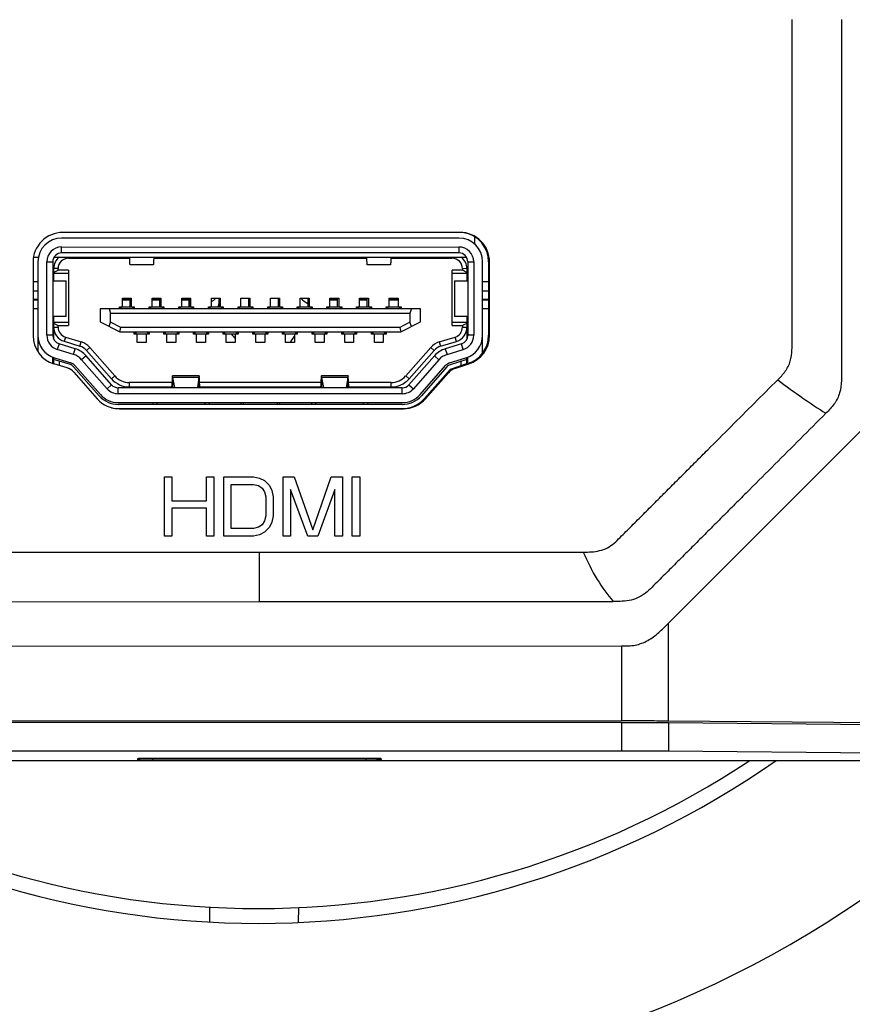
# Model space of a CAD drawing. Header units: millimetres. Extents: x 72 to 394, y 60 to 262.
# Tile 5 of 36: x 131.91 to 137.53, y 84.13 to 90.78. Entities that reach past the tile are written whole.
import ezdxf
from ezdxf.enums import TextEntityAlignment as Align

# ---------------------------------------------------------------- set-up
doc = ezdxf.new("R2010")
doc.units = ezdxf.units.MM
doc.header["$LTSCALE"] = 23.1
doc.layers.get('0').update_dxf_attribs({"linetype": 'CONTINUOUS'})
for name, color, linetype in [('00_COMPONENTS', 7, 'CONTINUOUS'), ('1', 7, 'CONTINUOUS'), ('2', 7, 'CONTINUOUS'), ('51__DRAFT_DIMS', 7, 'CONTINUOUS')]:
    doc.layers.add(name, color=color, linetype=linetype)
doc.styles.get("Standard").update_dxf_attribs({"font": 'simfang.ttf'})
doc.dimstyles.new('DIMSTYLE_1', dxfattribs={"dimtxt": 3, "dimasz": 3, "dimexe": 2.5, "dimexo": 0.5, "dimgap": 0.75, "dimtad": 1, "dimdsep": 46, "dimtxsty": 'STANDARD', "dimblk": '_FILLED', "dimblk1": '_FILLED', "dimblk2": '_FILLED', "dimcen": 0.09, "dimazin": 2, "dimtp": 0.1, "dimtm": 0.1, "dimtfac": 1, "dimtdec": 0, "dimtofl": 0, "dimtmove": 0, "dimatfit": 3, "dimldrblk": '_FILLED', "dimfxl": 1, "dimtolj": 1, "dimarcsym": 0})

# ---------------------------------------------------------------- blocks, each defined once
blk = doc.blocks.new('_FILLED')
at = {"color": 0, "linetype": 'ByBlock'}
blk.add_solid([(0, 0), (-1, 0.1667), (-1, -0.1667)], dxfattribs=at)
blk = doc.blocks.new('*D3')
at = {"layer": '51__DRAFT_DIMS', "color": 4}
for p, q in [((74.9621, 129.6788), (73.2121, 129.6788)), ((133.0179, 129.6788), (74.9621, 129.6788)), ((75.7121, 129.6788), (75.7121, 102.1788)), ((75.7121, 74.6788), (75.7121, 102.1788)), ((74.9621, 74.6788), (73.2121, 74.6788)), ((98.0179, 74.6788), (74.9621, 74.6788))]:
    blk.add_line(p, q, dxfattribs=at)
at = {"layer": '51__DRAFT_DIMS', "color": 4, "xscale": 3, "yscale": 3, "zscale": 3}
for p, rotation in [((75.7121, 129.6788), 90), ((75.7121, 74.6788), 270)]:
    blk.add_blockref('_FILLED', p, dxfattribs=dict(at, rotation=rotation))
at = {"layer": '51__DRAFT_DIMS', "color": 4}
blk.add_text('275', height=3, rotation=90, dxfattribs=at).set_placement((74.9621, 102.1788), align=Align.CENTER)

msp = doc.modelspace()

# ---------------------------------------------------------------- linework, layer by layer
at = {"layer": '00_COMPONENTS', "color": 7}
for p, q in [((134.8711, 89.3024), (132.1911, 89.3026)), ((134.8782, 89.3412), (132.1982, 89.3406)), ((134.9778, 89.2615), (134.9778, 89.3146)), ((132.1911, 89.2426), (134.8711, 89.2424)), ((132.0012, 89.1748), (132.0345, 89.1748)), ((132.1406, 89.1748), (134.9216, 89.1747)), ((134.8711, 89.2024), (132.1911, 89.2026)), ((132.2371, 89.1666), (132.6499, 89.1665)), ((132.8123, 89.1665), (134.2499, 89.1664)), ((134.4123, 89.1664), (134.8251, 89.1664)), ((131.9982, 89.1406), (131.9983, 88.6449)), ((132.0311, 89.1426), (132.0311, 88.5353)), ((132.0911, 88.6469), (132.0911, 89.1426)), ((132.1311, 89.1426), (132.1311, 88.6469)), ((132.1371, 89.0966), (132.1371, 89.0136)), ((132.1671, 89.0866), (132.1671, 89.0966)), ((132.8091, 89.1225), (132.6531, 89.1225)), ((134.4091, 89.1224), (134.2531, 89.1224)), ((134.8951, 89.0964), (134.8951, 89.0864)), ((134.9251, 89.0963), (134.9251, 89.0133)), ((134.9311, 89.1423), (134.9311, 88.6467)), ((134.9711, 89.1424), (134.9711, 88.6466)), ((135.0311, 88.5164), (135.0311, 89.1423)), ((135.0783, 88.6455), (135.0782, 89.1412)), ((132.1371, 89.0716), (132.1671, 89.0866)), ((132.1371, 89.0666), (132.2371, 89.0666)), ((132.2371, 89.0866), (132.1671, 89.0866)), ((132.2371, 89.0866), (132.2371, 88.7126)), ((134.8251, 88.7124), (134.8251, 89.0864)), ((134.8951, 89.0864), (134.8251, 89.0864)), ((134.8251, 89.0664), (134.9251, 89.0663)), ((134.9251, 89.0713), (134.8951, 89.0864)), ((131.9982, 89.0088), (132.0311, 89.0088)), ((132.1311, 89.0136), (132.2211, 89.0136)), ((132.2211, 88.7736), (132.2211, 89.0136)), ((134.8411, 89.0134), (134.8411, 88.7734)), ((134.8411, 89.0134), (134.9311, 89.0133)), ((135.0311, 89.0088), (135.0782, 89.0088)), ((132.6011, 88.8396), (132.6011, 88.8976)), ((132.6011, 88.8976), (132.6611, 88.8975)), ((132.6531, 88.8385), (132.6531, 88.8975)), ((132.6611, 88.8975), (132.6611, 88.8395)), ((132.8011, 88.8395), (132.8011, 88.8975)), ((132.8011, 88.8975), (132.8611, 88.8975)), ((132.8531, 88.8385), (132.8531, 88.8975)), ((132.8611, 88.8975), (132.8611, 88.8395)), ((133.0011, 88.8395), (133.0011, 88.8975)), ((133.0011, 88.8975), (133.0611, 88.8975)), ((133.0531, 88.8385), (133.0531, 88.8975)), ((133.0611, 88.8975), (133.0611, 88.8395)), ((133.2011, 88.8395), (133.2011, 88.8975)), ((133.2011, 88.8975), (133.2611, 88.8975)), ((133.2531, 88.8385), (133.2531, 88.8975)), ((133.2611, 88.8975), (133.2611, 88.8395)), ((133.4011, 88.8395), (133.4011, 88.8975)), ((133.4011, 88.8975), (133.4611, 88.8975)), ((133.4531, 88.8385), (133.4531, 88.8975)), ((133.4611, 88.8975), (133.4611, 88.8395)), ((133.6011, 88.8395), (133.6011, 88.8975)), ((133.6011, 88.8975), (133.6611, 88.8975)), ((133.6531, 88.8385), (133.6531, 88.8975)), ((133.6611, 88.8975), (133.6611, 88.8395)), ((133.8011, 88.8394), (133.8011, 88.8974)), ((133.8011, 88.8974), (133.8611, 88.8974)), ((133.8531, 88.8384), (133.8531, 88.8974)), ((133.8611, 88.8974), (133.8611, 88.8394)), ((134.0011, 88.8394), (134.0011, 88.8974)), ((134.0011, 88.8974), (134.0611, 88.8974)), ((134.0531, 88.8384), (134.0531, 88.8974)), ((134.0611, 88.8974), (134.0611, 88.8394)), ((134.2011, 88.8394), (134.2011, 88.8974)), ((134.2011, 88.8974), (134.2611, 88.8974)), ((134.2531, 88.8384), (134.2531, 88.8974)), ((134.2611, 88.8974), (134.2611, 88.8394)), ((134.4011, 88.8394), (134.4011, 88.8974)), ((134.4011, 88.8974), (134.4611, 88.8974)), ((134.4611, 88.8974), (134.4611, 88.8394)), ((132.4511, 88.8256), (132.4511, 88.7376)), ((134.6111, 88.8254), (132.4511, 88.8256)), ((132.5106, 88.8256), (132.5211, 88.7956)), ((132.5811, 88.8256), (132.5811, 88.8396)), ((132.5811, 88.8396), (132.6011, 88.8396)), ((132.5811, 88.8386), (132.6811, 88.8385)), ((132.5861, 88.8386), (132.5861, 88.8256)), ((132.5883, 88.8386), (132.5934, 88.8256)), ((132.6611, 88.8395), (132.6811, 88.8395)), ((132.6688, 88.8255), (132.6739, 88.8385)), ((132.6761, 88.8385), (132.6761, 88.8255)), ((132.6811, 88.8395), (132.6811, 88.8255)), ((132.7811, 88.8255), (132.7811, 88.8395)), ((132.7811, 88.8395), (132.8011, 88.8395)), ((132.7811, 88.8385), (132.8811, 88.8385)), ((132.7861, 88.8385), (132.7861, 88.8255)), ((132.7883, 88.8385), (132.7934, 88.8255)), ((132.8611, 88.8395), (132.8811, 88.8395)), ((132.8688, 88.8255), (132.8739, 88.8385)), ((132.8761, 88.8385), (132.8761, 88.8255)), ((132.8811, 88.8395), (132.8811, 88.8255)), ((132.9811, 88.8255), (132.9811, 88.8395)), ((132.9811, 88.8395), (133.0011, 88.8395)), ((132.9811, 88.8385), (133.0811, 88.8385)), ((132.9861, 88.8385), (132.9861, 88.8255)), ((132.9883, 88.8385), (132.9934, 88.8255)), ((133.0611, 88.8395), (133.0811, 88.8395)), ((133.0688, 88.8255), (133.0739, 88.8385)), ((133.0761, 88.8385), (133.0761, 88.8255)), ((133.0811, 88.8395), (133.0811, 88.8255)), ((133.1811, 88.8255), (133.1811, 88.8395)), ((133.1811, 88.8395), (133.2011, 88.8395)), ((133.1811, 88.8385), (133.2811, 88.8385)), ((133.1861, 88.8385), (133.1861, 88.8255)), ((133.1883, 88.8385), (133.1934, 88.8255)), ((133.2611, 88.8395), (133.2811, 88.8395)), ((133.2688, 88.8255), (133.2739, 88.8385)), ((133.2761, 88.8385), (133.2761, 88.8255)), ((133.2811, 88.8395), (133.2811, 88.8255)), ((133.3811, 88.8255), (133.3811, 88.8395)), ((133.3811, 88.8395), (133.4011, 88.8395)), ((133.3811, 88.8385), (133.4811, 88.8385)), ((133.3861, 88.8385), (133.3861, 88.8255)), ((133.3883, 88.8385), (133.3934, 88.8255)), ((133.4611, 88.8395), (133.4811, 88.8395)), ((133.4688, 88.8255), (133.4739, 88.8385)), ((133.4761, 88.8385), (133.4761, 88.8255)), ((133.4811, 88.8395), (133.4811, 88.8255)), ((133.5811, 88.8255), (133.5811, 88.8395)), ((133.5811, 88.8395), (133.6011, 88.8395)), ((133.5811, 88.8385), (133.6811, 88.8385)), ((133.5861, 88.8385), (133.5861, 88.8255)), ((133.5883, 88.8385), (133.5934, 88.8255)), ((133.6611, 88.8395), (133.6811, 88.8395)), ((133.6688, 88.8255), (133.6739, 88.8385)), ((133.6761, 88.8385), (133.6761, 88.8255)), ((133.6811, 88.8395), (133.6811, 88.8255)), ((133.7811, 88.8254), (133.7811, 88.8394)), ((133.7811, 88.8394), (133.8011, 88.8394)), ((133.7811, 88.8384), (133.8811, 88.8384)), ((133.7861, 88.8384), (133.7861, 88.8254)), ((133.7883, 88.8384), (133.7934, 88.8254)), ((133.8611, 88.8394), (133.8811, 88.8394)), ((133.8688, 88.8254), (133.8739, 88.8384)), ((133.8761, 88.8384), (133.8761, 88.8254)), ((133.8811, 88.8394), (133.8811, 88.8254)), ((133.9811, 88.8254), (133.9811, 88.8394)), ((133.9811, 88.8394), (134.0011, 88.8394)), ((133.9811, 88.8384), (134.0811, 88.8384)), ((133.9861, 88.8384), (133.9861, 88.8254)), ((133.9883, 88.8384), (133.9934, 88.8254)), ((134.0611, 88.8394), (134.0811, 88.8394)), ((134.0688, 88.8254), (134.0739, 88.8384)), ((134.0761, 88.8384), (134.0761, 88.8254)), ((134.0811, 88.8394), (134.0811, 88.8254)), ((134.1811, 88.8254), (134.1811, 88.8394)), ((134.1811, 88.8394), (134.2011, 88.8394)), ((134.1811, 88.8384), (134.2811, 88.8384)), ((134.1861, 88.8384), (134.1861, 88.8254)), ((134.1883, 88.8384), (134.1934, 88.8254)), ((134.2611, 88.8394), (134.2811, 88.8394)), ((134.2688, 88.8254), (134.2739, 88.8384)), ((134.2761, 88.8384), (134.2761, 88.8254)), ((134.2811, 88.8394), (134.2811, 88.8254)), ((134.3811, 88.8254), (134.3811, 88.8394)), ((134.3811, 88.8394), (134.4011, 88.8394)), ((134.3811, 88.8384), (134.4811, 88.8384)), ((134.3861, 88.8384), (134.3861, 88.8254)), ((134.3883, 88.8384), (134.3934, 88.8254)), ((134.4611, 88.8394), (134.4811, 88.8394)), ((134.4688, 88.8254), (134.4739, 88.8384)), ((134.4761, 88.8384), (134.4761, 88.8254)), ((134.4811, 88.8394), (134.4811, 88.8254)), ((134.5516, 88.8254), (134.5411, 88.7954)), ((134.6111, 88.7374), (134.6111, 88.8254)), ((132.2211, 88.7736), (132.1311, 88.7736)), ((132.1371, 88.7736), (132.1371, 88.6208)), ((132.5211, 88.7353), (132.5211, 88.7956)), ((132.5211, 88.7956), (134.5411, 88.7954)), ((134.5411, 88.7954), (134.5411, 88.7351)), ((134.9311, 88.7733), (134.8411, 88.7734)), ((134.9251, 88.7733), (134.9251, 88.6205)), ((132.2371, 88.7326), (132.1371, 88.7326)), ((132.1371, 88.7276), (132.1671, 88.7126)), ((132.1671, 88.7018), (132.1671, 88.7126)), ((132.1671, 88.7126), (132.2371, 88.7126)), ((132.4511, 88.7376), (132.5833, 88.6696)), ((132.5106, 88.707), (132.5211, 88.7353)), ((132.5906, 88.6996), (132.5211, 88.7353)), ((132.5833, 88.6696), (132.5906, 88.6996)), ((134.4716, 88.6994), (132.5906, 88.6996)), ((134.5411, 88.7351), (134.4716, 88.6994)), ((134.4716, 88.6994), (134.4789, 88.6694)), ((134.4789, 88.6694), (134.6111, 88.7374)), ((134.5516, 88.7068), (134.5411, 88.7351)), ((134.9251, 88.7323), (134.8251, 88.7324)), ((134.8251, 88.7124), (134.8951, 88.7124)), ((134.9251, 88.7273), (134.8951, 88.7124)), ((134.8951, 88.7124), (134.8951, 88.7016)), ((132.2165, 88.6349), (132.3235, 88.602)), ((132.5833, 88.6696), (134.4789, 88.6694)), ((132.6811, 88.6555), (132.6811, 88.6695)), ((132.6811, 88.6565), (132.7811, 88.6565)), ((132.7011, 88.6555), (132.6811, 88.6555)), ((132.6861, 88.6695), (132.6861, 88.6565)), ((132.6934, 88.6695), (132.6883, 88.6565)), ((132.7011, 88.5975), (132.7011, 88.6555)), ((132.7611, 88.6555), (132.7611, 88.5975)), ((132.7811, 88.6555), (132.7611, 88.6555)), ((132.7739, 88.6565), (132.7688, 88.6695)), ((132.7761, 88.6695), (132.7761, 88.6565)), ((132.7811, 88.6695), (132.7811, 88.6555)), ((132.8811, 88.6555), (132.8811, 88.6695)), ((132.8811, 88.6565), (132.9811, 88.6565)), ((132.9011, 88.6555), (132.8811, 88.6555)), ((132.8861, 88.6695), (132.8861, 88.6565)), ((132.8934, 88.6695), (132.8883, 88.6565)), ((132.9011, 88.5975), (132.9011, 88.6555)), ((132.9611, 88.6555), (132.9611, 88.5975)), ((132.9811, 88.6555), (132.9611, 88.6555)), ((132.9739, 88.6565), (132.9688, 88.6695)), ((132.9761, 88.6695), (132.9761, 88.6565)), ((132.9811, 88.6695), (132.9811, 88.6555)), ((133.0811, 88.6555), (133.0811, 88.6695)), ((133.0811, 88.6565), (133.1811, 88.6565)), ((133.1011, 88.6555), (133.0811, 88.6555)), ((133.0861, 88.6695), (133.0861, 88.6565)), ((133.0934, 88.6695), (133.0883, 88.6565)), ((133.1011, 88.5975), (133.1011, 88.6555)), ((133.1611, 88.6555), (133.1611, 88.5975)), ((133.1811, 88.6555), (133.1611, 88.6555)), ((133.1739, 88.6565), (133.1688, 88.6695)), ((133.1761, 88.6695), (133.1761, 88.6565)), ((133.1811, 88.6695), (133.1811, 88.6555)), ((133.2811, 88.6555), (133.2811, 88.6695)), ((133.2811, 88.6565), (133.3811, 88.6565)), ((133.3011, 88.6555), (133.2811, 88.6555)), ((133.2861, 88.6695), (133.2861, 88.6565)), ((133.2934, 88.6695), (133.2883, 88.6565)), ((133.3011, 88.5975), (133.3011, 88.6555)), ((133.3611, 88.6555), (133.3611, 88.5975)), ((133.3811, 88.6555), (133.3611, 88.6555)), ((133.3739, 88.6565), (133.3688, 88.6695)), ((133.3761, 88.6695), (133.3761, 88.6565)), ((133.3811, 88.6695), (133.3811, 88.6555)), ((133.4811, 88.6555), (133.4811, 88.6695)), ((133.4811, 88.6565), (133.5811, 88.6565)), ((133.5011, 88.6555), (133.4811, 88.6555)), ((133.4861, 88.6695), (133.4861, 88.6565)), ((133.4934, 88.6695), (133.4883, 88.6565)), ((133.5011, 88.5975), (133.5011, 88.6555)), ((133.5611, 88.6555), (133.5611, 88.5975)), ((133.5811, 88.6555), (133.5611, 88.6555)), ((133.5739, 88.6565), (133.5688, 88.6695)), ((133.5761, 88.6695), (133.5761, 88.6565)), ((133.5811, 88.6695), (133.5811, 88.6555)), ((133.6811, 88.6555), (133.6811, 88.6695)), ((133.6811, 88.6565), (133.7811, 88.6564)), ((133.7011, 88.6555), (133.6811, 88.6555)), ((133.6861, 88.6695), (133.6861, 88.6565)), ((133.6934, 88.6695), (133.6883, 88.6565)), ((133.7011, 88.5975), (133.7011, 88.6555)), ((133.7611, 88.6554), (133.7611, 88.5974)), ((133.7811, 88.6554), (133.7611, 88.6554)), ((133.7739, 88.6564), (133.7688, 88.6694)), ((133.7761, 88.6694), (133.7761, 88.6564)), ((133.7811, 88.6694), (133.7811, 88.6554)), ((133.8811, 88.6554), (133.8811, 88.6694)), ((133.8811, 88.6564), (133.9811, 88.6564)), ((133.9011, 88.6554), (133.8811, 88.6554)), ((133.8861, 88.6694), (133.8861, 88.6564)), ((133.8934, 88.6694), (133.8883, 88.6564)), ((133.9011, 88.5974), (133.9011, 88.6554)), ((133.9611, 88.6554), (133.9611, 88.5974)), ((133.9811, 88.6554), (133.9611, 88.6554)), ((133.9739, 88.6564), (133.9688, 88.6694)), ((133.9761, 88.6694), (133.9761, 88.6564)), ((133.9811, 88.6694), (133.9811, 88.6554)), ((134.0811, 88.6554), (134.0811, 88.6694)), ((134.0811, 88.6564), (134.1811, 88.6564)), ((134.1011, 88.6554), (134.0811, 88.6554)), ((134.0861, 88.6694), (134.0861, 88.6564)), ((134.0934, 88.6694), (134.0883, 88.6564)), ((134.1011, 88.5974), (134.1011, 88.6554)), ((134.1611, 88.6554), (134.1611, 88.5974)), ((134.1811, 88.6554), (134.1611, 88.6554)), ((134.1739, 88.6564), (134.1688, 88.6694)), ((134.1761, 88.6694), (134.1761, 88.6564)), ((134.1811, 88.6694), (134.1811, 88.6554)), ((134.2811, 88.6554), (134.2811, 88.6694)), ((134.2811, 88.6564), (134.3811, 88.6564)), ((134.3011, 88.6554), (134.2811, 88.6554)), ((134.2861, 88.6694), (134.2861, 88.6564)), ((134.2934, 88.6694), (134.2883, 88.6564)), ((134.3011, 88.5974), (134.3011, 88.6554)), ((134.3611, 88.6554), (134.3611, 88.5974)), ((134.3811, 88.6554), (134.3611, 88.6554)), ((134.3739, 88.6564), (134.3688, 88.6694)), ((134.3761, 88.6694), (134.3761, 88.6564)), ((134.3811, 88.6694), (134.3811, 88.6554)), ((134.7386, 88.6017), (134.8457, 88.6347)), ((132.2829, 88.5559), (132.1734, 88.5896)), ((132.2077, 88.6062), (132.3148, 88.5732)), ((132.3813, 88.5646), (132.5502, 88.3727)), ((132.7611, 88.5975), (132.7011, 88.5975)), ((132.9611, 88.5975), (132.9011, 88.5975)), ((133.1611, 88.5975), (133.1011, 88.5975)), ((133.3611, 88.5975), (133.3011, 88.5975)), ((133.5611, 88.5975), (133.5011, 88.5975)), ((133.7611, 88.5974), (133.7011, 88.5975)), ((133.9611, 88.5974), (133.9011, 88.5974)), ((134.1611, 88.5974), (134.1011, 88.5974)), ((134.3611, 88.5974), (134.3011, 88.5974)), ((134.512, 88.3725), (134.6809, 88.5644)), ((134.7473, 88.573), (134.8545, 88.606)), ((134.8887, 88.5893), (134.7793, 88.5557)), ((132.1311, 88.4566), (132.1311, 88.4986)), ((132.1371, 88.4963), (132.1371, 88.4537)), ((132.144, 88.494), (132.2535, 88.4603)), ((132.2711, 88.5177), (132.1616, 88.5513)), ((132.5281, 88.3129), (132.3559, 88.5086)), ((132.3587, 88.5449), (132.5276, 88.3529)), ((134.7062, 88.5084), (134.534, 88.3127)), ((134.5345, 88.3527), (134.7035, 88.5447)), ((134.7911, 88.5174), (134.9005, 88.5511)), ((134.8087, 88.4601), (134.9181, 88.4937)), ((134.9251, 88.4503), (134.9251, 88.4961)), ((134.9311, 88.4523), (134.9311, 88.4983)), ((132.2499, 88.4488), (132.1371, 88.4836)), ((132.2274, 88.4267), (132.1395, 88.4537)), ((132.1771, 88.4422), (132.1771, 88.4713)), ((132.4441, 88.2389), (132.2719, 88.4347)), ((132.2809, 88.4426), (132.4531, 88.2469)), ((132.4983, 88.2863), (132.326, 88.4821)), ((134.7362, 88.482), (134.5638, 88.2861)), ((134.609, 88.2467), (134.7813, 88.4424)), ((134.7903, 88.4344), (134.6181, 88.2387)), ((134.9251, 88.4833), (134.8122, 88.4486)), ((134.8442, 88.4233), (134.9372, 88.4543)), ((134.8851, 88.471), (134.8851, 88.4369)), ((132.273, 88.3972), (132.4304, 88.2185)), ((133.1187, 88.3725), (132.9388, 88.3725)), ((132.955, 88.2943), (132.9405, 88.3618)), ((132.9405, 88.2925), (132.9405, 88.3618)), ((133.1175, 88.3618), (133.1068, 88.2946)), ((133.1174, 88.2925), (133.1175, 88.3618)), ((134.1235, 88.3724), (133.9435, 88.3724)), ((133.9598, 88.2942), (133.9453, 88.3617)), ((133.9453, 88.2924), (133.9453, 88.3617)), ((134.1222, 88.3617), (134.1116, 88.2945)), ((134.1222, 88.2924), (134.1222, 88.3617)), ((134.8008, 88.3945), (134.6464, 88.219)), ((132.9352, 88.3285), (132.6477, 88.3285)), ((132.6477, 88.2985), (132.932, 88.2985)), ((132.8061, 88.2985), (132.8061, 88.2925)), ((132.8361, 88.2925), (132.8361, 88.2985)), ((132.9347, 88.3175), (132.932, 88.2929)), ((132.9347, 88.3175), (132.9347, 88.2929)), ((132.9557, 88.2925), (132.955, 88.2943)), ((133.9399, 88.3284), (133.1214, 88.3285)), ((133.1236, 88.2929), (133.1217, 88.3175)), ((133.1217, 88.3175), (133.1217, 88.2929)), ((133.1236, 88.2985), (133.9374, 88.2984)), ((133.1561, 88.2985), (133.1561, 88.2925)), ((133.1861, 88.2985), (133.1861, 88.2925)), ((133.4011, 88.2985), (133.4011, 88.2925)), ((133.4171, 88.2925), (133.4171, 88.2985)), ((133.6451, 88.2985), (133.6451, 88.2925)), ((133.6611, 88.2985), (133.6611, 88.2925)), ((133.8761, 88.2984), (133.8761, 88.2924)), ((133.9061, 88.2924), (133.9061, 88.2984)), ((133.9395, 88.3174), (133.9368, 88.2928)), ((133.9395, 88.3174), (133.9395, 88.2927)), ((133.9604, 88.2924), (133.9598, 88.2942)), ((134.4144, 88.3284), (134.1261, 88.3284)), ((134.1284, 88.2928), (134.1265, 88.3174)), ((134.1265, 88.3174), (134.1265, 88.2928)), ((134.1284, 88.2984), (134.4144, 88.2984)), ((134.2261, 88.2984), (134.2261, 88.2924)), ((134.2561, 88.2984), (134.2561, 88.2924)), ((134.4892, 88.2524), (132.5729, 88.2525)), ((134.489, 88.2924), (132.5731, 88.2926)), ((132.5732, 88.1926), (134.4889, 88.1924)), ((134.4889, 88.1804), (132.5732, 88.1806)), ((132.8061, 88.1925), (132.806, 88.1805)), ((132.836, 88.1805), (132.8361, 88.1925)), ((133.1561, 88.1925), (133.156, 88.1805)), ((133.1861, 88.1925), (133.186, 88.1805)), ((133.401, 88.1925), (133.401, 88.1805)), ((133.417, 88.1805), (133.417, 88.1925)), ((133.645, 88.1925), (133.645, 88.1805)), ((133.661, 88.1925), (133.661, 88.1805)), ((133.876, 88.1924), (133.876, 88.1804)), ((133.906, 88.1804), (133.906, 88.1924)), ((134.226, 88.1924), (134.226, 88.1804)), ((134.256, 88.1924), (134.256, 88.1804)), ((132.5805, 88.1507), (134.4963, 88.1511)), ((137.5988, 88.019), (136.285, 86.7046)), ((131.1384, 86.8491), (133.5256, 86.8497)), ((133.5256, 86.8497), (135.9127, 86.8503)), ((131.0829, 86.5491), (135.9684, 86.5504)), ((135.9685, 86.0449), (131.083, 86.0437)), ((135.9685, 86.0345), (131.083, 86.0332)), ((137.8024, 86.0298), (136.2852, 86.0436)), ((136.2852, 86.0331), (137.7259, 86.02)), ((135.9685, 85.8413), (131.0831, 85.8401)), ((137.726, 85.8268), (136.2852, 85.8399)), ((129.1087, 85.7764), (137.943, 85.7787)), ((132.7051, 85.7826), (132.7154, 85.7927)), ((132.7051, 85.7826), (132.7053, 85.7915)), ((132.7053, 85.7915), (132.7053, 85.7916)), ((132.8054, 85.7942), (134.2454, 85.7945)), ((134.2454, 85.7804), (132.8054, 85.78)), ((134.3457, 85.783), (134.3354, 85.7931)), ((134.3455, 85.792), (134.3455, 85.7919)), ((134.3455, 85.7919), (134.3457, 85.783))]:
    msp.add_line(p, q, dxfattribs=at)
at = {"layer": '00_COMPONENTS', "color": 4}
for p, q in [((132.1911, 89.2026), (132.1911, 89.2426)), ((134.8711, 89.2424), (134.8711, 89.2024)), ((132.2371, 89.1748), (132.2371, 89.1666)), ((134.8251, 89.1664), (134.8251, 89.1747)), ((132.0911, 89.1426), (132.1311, 89.1426)), ((132.1671, 89.0966), (132.1371, 89.0966)), ((134.9251, 89.0963), (134.8951, 89.0964)), ((134.9311, 89.1424), (134.9711, 89.1423)), ((135.0711, 89.1423), (135.0711, 88.6466)), ((131.9982, 88.9478), (132.0311, 88.9478)), ((133.0515, 88.8385), (133.0515, 88.8975)), ((135.0311, 88.9478), (135.0782, 88.9478)), ((132.0311, 88.8878), (131.9983, 88.8878)), ((131.9983, 88.886), (132.0311, 88.886)), ((132.0311, 88.826), (131.9983, 88.826)), ((132.6531, 88.8878), (132.6011, 88.8878)), ((132.6011, 88.886), (132.6531, 88.886)), ((132.8531, 88.8878), (132.8011, 88.8878)), ((132.8011, 88.886), (132.8531, 88.886)), ((133.0515, 88.8878), (133.0011, 88.8878)), ((133.0011, 88.886), (133.0515, 88.886)), ((134.0531, 88.8878), (134.0011, 88.8878)), ((134.0011, 88.886), (134.0531, 88.886)), ((134.2531, 88.8878), (134.2011, 88.8878)), ((134.2011, 88.886), (134.2531, 88.886)), ((134.4611, 88.8878), (134.4011, 88.8878)), ((134.4011, 88.886), (134.4611, 88.886)), ((135.0783, 88.8878), (135.0311, 88.8878)), ((135.0311, 88.886), (135.0783, 88.886)), ((135.0783, 88.826), (135.0311, 88.826)), ((132.1371, 88.7018), (132.1671, 88.7018)), ((134.8951, 88.7016), (134.9251, 88.7016)), ((132.1311, 88.6469), (132.0911, 88.6469)), ((132.2165, 88.6349), (132.2077, 88.6062)), ((134.8545, 88.606), (134.8457, 88.6347)), ((134.9711, 88.6466), (134.9311, 88.6466)), ((132.1734, 88.5896), (132.1616, 88.5513)), ((132.3148, 88.5732), (132.3236, 88.6019)), ((132.3812, 88.5647), (132.3587, 88.5449)), ((134.7035, 88.5447), (134.6809, 88.5645)), ((134.7386, 88.6017), (134.7473, 88.573)), ((134.9005, 88.5511), (134.8887, 88.5893)), ((132.2711, 88.5176), (132.2829, 88.5559)), ((132.3559, 88.5086), (132.3259, 88.4822)), ((134.7362, 88.482), (134.7062, 88.5084)), ((134.7793, 88.5557), (134.7911, 88.5174)), ((134.9299, 88.4555), (134.8113, 88.4159)), ((132.234, 88.4244), (132.2417, 88.4221)), ((132.2508, 88.4162), (132.2417, 88.4221)), ((132.5276, 88.3529), (132.5502, 88.3727)), ((133.1175, 88.3618), (132.9405, 88.3618)), ((134.1222, 88.3617), (133.9453, 88.3617)), ((134.512, 88.3725), (134.5345, 88.3527)), ((134.8113, 88.4159), (134.6391, 88.2202)), ((132.4982, 88.2864), (132.5281, 88.3129)), ((132.6477, 88.3285), (132.6477, 88.2985)), ((132.955, 88.2925), (132.955, 88.2943)), ((133.1068, 88.2946), (133.1068, 88.2925)), ((133.9598, 88.2924), (133.9598, 88.2942)), ((134.1116, 88.2945), (134.1116, 88.2924)), ((134.4144, 88.2984), (134.4144, 88.3284)), ((134.534, 88.3127), (134.5639, 88.2862)), ((132.5731, 88.2525), (132.5731, 88.2926)), ((134.489, 88.2524), (134.489, 88.2924)), ((132.5732, 88.1526), (134.4889, 88.1524)), ((132.8851, 87.2921), (132.8851, 87.6921)), ((132.8851, 87.6921), (132.9351, 87.6921)), ((132.9351, 87.6921), (132.9351, 87.5304)), ((133.1684, 87.5304), (133.1684, 87.6921)), ((133.1684, 87.6921), (133.2184, 87.6921)), ((133.2184, 87.6921), (133.2184, 87.2921)), ((133.2851, 87.2921), (133.2851, 87.6921)), ((133.2851, 87.6921), (133.4851, 87.6921)), ((133.3351, 87.3432), (133.3351, 87.641)), ((133.3351, 87.641), (133.4851, 87.641)), ((133.4851, 87.6921), (133.5267, 87.6836)), ((133.4851, 87.641), (133.5184, 87.6325)), ((133.5184, 87.6325), (133.5434, 87.6155)), ((133.5267, 87.6836), (133.5601, 87.6666)), ((133.5601, 87.6666), (133.5934, 87.6325)), ((133.5934, 87.6325), (133.6101, 87.5985)), ((133.6851, 87.2921), (133.6851, 87.6921)), ((133.6851, 87.6921), (133.7601, 87.6921)), ((133.7601, 87.6921), (133.8851, 87.3347)), ((133.8851, 87.3347), (134.0101, 87.6921)), ((134.0101, 87.6921), (134.0851, 87.6921)), ((134.0851, 87.6921), (134.0851, 87.2921)), ((134.1517, 87.2921), (134.1517, 87.6921)), ((134.1517, 87.6921), (134.2017, 87.6921)), ((134.2017, 87.6921), (134.2017, 87.2921)), ((133.5434, 87.6155), (133.5601, 87.59)), ((133.5601, 87.59), (133.5684, 87.5559)), ((133.6101, 87.5985), (133.6184, 87.5559)), ((133.8517, 87.2921), (133.7351, 87.607)), ((133.7351, 87.607), (133.7351, 87.2921)), ((134.0351, 87.607), (133.9184, 87.2921)), ((134.0351, 87.2921), (134.0351, 87.607)), ((132.9351, 87.5304), (133.1684, 87.5304)), ((133.5684, 87.5559), (133.5684, 87.4283)), ((133.6184, 87.5559), (133.6184, 87.4283)), ((132.9351, 87.4793), (132.9351, 87.2921)), ((133.1684, 87.4793), (132.9351, 87.4793)), ((133.1684, 87.2921), (133.1684, 87.4793)), ((133.5434, 87.3687), (133.5184, 87.3517)), ((133.5601, 87.3942), (133.5434, 87.3687)), ((133.5684, 87.4283), (133.5601, 87.3942)), ((133.6101, 87.3857), (133.5934, 87.3517)), ((133.6184, 87.4283), (133.6101, 87.3857)), ((133.4851, 87.3432), (133.3351, 87.3432)), ((133.5184, 87.3517), (133.4851, 87.3432)), ((133.5267, 87.3006), (133.4851, 87.2921)), ((133.5601, 87.3176), (133.5267, 87.3006)), ((133.5934, 87.3517), (133.5601, 87.3176)), ((132.9351, 87.2921), (132.8851, 87.2921)), ((133.2184, 87.2921), (133.1684, 87.2921)), ((133.4851, 87.2921), (133.2851, 87.2921)), ((133.7351, 87.2921), (133.6851, 87.2921)), ((133.9184, 87.2921), (133.8517, 87.2921)), ((134.0851, 87.2921), (134.0351, 87.2921)), ((134.2017, 87.2921), (134.1517, 87.2921)), ((131.3412, 87.1831), (133.5255, 87.1836)), ((133.5255, 87.1836), (135.7097, 87.1842)), ((133.5256, 86.8497), (133.5255, 87.1836)), ((136.2852, 86.0436), (136.285, 86.7046)), ((135.9684, 86.5504), (135.9685, 86.0449)), ((135.9685, 86.0345), (135.9685, 85.8413)), ((136.2852, 86.0331), (136.2852, 85.8399)), ((132.8054, 85.78), (132.8054, 85.7942)), ((134.2454, 85.7804), (134.2454, 85.7945))]:
    msp.add_line(p, q, dxfattribs=at)
at = {"layer": '00_COMPONENTS', "color": 7}
for centre, radius, start, end in [((132.1982, 89.1406), 0.2, 90.01222, 180.01222), ((132.1911, 89.1426), 0.16, 89.995, 179.995), ((134.8711, 89.1424), 0.16, 359.995, 89.995), ((134.8782, 89.1412), 0.2, 0.01222, 90.01222), ((132.1911, 89.1426), 0.1, 89.99003, 179.98424), ((134.8711, 89.1424), 0.1, 0.0012, 89.9954), ((132.1911, 89.1426), 0.06, 89.99537, 179.99428), ((132.2371, 89.0966), 0.1, 128.50251, 179.99502), ((132.2371, 89.0966), 0.07, 89.99681, 179.99296), ((134.8251, 89.0964), 0.07, 359.99866, 89.99355), ((134.8711, 89.1424), 0.06, 359.995, 89.99379), ((134.8251, 89.0964), 0.1, 359.99502, 51.65276), ((133.5179, 88.7788), 0.28, 161.01458, 167.69049), ((132.2371, 88.7018), 0.1, 179.99502, 252.89219), ((132.2371, 88.7018), 0.07, 180.00759, 252.88652), ((134.8251, 88.7016), 0.07, 287.10646, 359.98771), ((134.8251, 88.7016), 0.1, 287.09788, 359.995), ((132.1983, 88.6449), 0.2, 180.01222, 252.9095), ((132.1911, 88.6469), 0.16, 179.995, 252.89227), ((132.1911, 88.6469), 0.1, 180.01408, 252.85226), ((132.1911, 88.6469), 0.06, 179.99537, 252.89107), ((133.5179, 88.7788), 0.28, 319.62822, 330.32025), ((134.8711, 88.6467), 0.06, 287.09866, 359.995), ((134.8711, 88.6467), 0.1, 287.11829, 359.95422), ((134.8711, 88.6467), 0.16, 287.09773, 359.995), ((134.8783, 88.6455), 0.2, 287.11495, 0.01222), ((132.2866, 88.4815), 0.096, 41.34223, 72.89285), ((132.2866, 88.4815), 0.126, 41.29, 72.97533), ((133.5179, 88.7788), 0.28, 219.2618, 220.36188), ((134.7756, 88.4813), 0.126, 107.04493, 138.73024), ((134.7756, 88.4813), 0.096, 107.09719, 138.64781), ((132.2358, 88.403), 0.12, 41.28692, 72.92314), ((132.2358, 88.403), 0.16, 41.34238, 72.89267), ((134.8263, 88.4027), 0.16, 107.09732, 138.64763), ((134.8263, 88.4027), 0.12, 107.03878, 138.67807), ((132.198, 88.3311), 0.1, 41.36, 72.9095), ((132.2358, 88.403), 0.048, 41.3428, 72.89229), ((132.2358, 88.403), 0.06, 41.34278, 72.89226), ((134.8263, 88.4027), 0.06, 107.09773, 138.64722), ((134.8263, 88.4027), 0.048, 107.09775, 138.64724), ((132.6478, 88.4585), 0.13, 221.35491, 269.98759), ((134.4144, 88.4584), 0.13, 270.00713, 318.63962), ((134.8759, 88.3284), 0.1, 108.47001, 138.66445), ((132.6478, 88.4585), 0.16, 221.34301, 269.99473), ((132.5732, 88.3526), 0.06, 221.34278, 269.9814), ((134.4144, 88.4584), 0.16, 269.99539, 318.64707), ((134.4889, 88.3524), 0.06, 270.0058, 318.64723), ((132.5732, 88.3526), 0.172, 221.3428, 269.99502), ((132.5732, 88.3526), 0.16, 221.34278, 269.995), ((132.5732, 88.3526), 0.1, 221.47927, 269.82909), ((134.4889, 88.3524), 0.16, 269.995, 318.64722), ((134.4889, 88.3524), 0.172, 269.99502, 318.64724), ((134.4889, 88.3524), 0.1, 270.13509, 318.48433), ((132.5805, 88.3507), 0.2, 221.36, 270.01222), ((134.4962, 88.3511), 0.2, 270.01222, 318.66445)]:
    msp.add_arc(centre, radius, start, end, dxfattribs=at)
at = {"layer": '00_COMPONENTS', "color": 4}
for centre, radius, start, end in [((134.8711, 89.1424), 0.2, 359.995, 79.57505), ((133.0515, 89.0888), 0.2628, 304.70919, 313.28229), ((133.9842, 89.0888), 0.2628, 226.77758, 240.07088), ((133.0515, 89.0888), 0.201, 270, 270.46339), ((133.0515, 89.0888), 0.2028, 270, 270.45927), ((133.5179, 88.7788), 0.22, 213.78587, 224.54505), ((134.8711, 88.6467), 0.2, 287.09773, 359.995), ((134.4889, 88.3524), 0.2, 269.995, 318.64722), ((132.5732, 88.3526), 0.2, 256.83693, 269.995)]:
    msp.add_arc(centre, radius, start, end, dxfattribs=at)
for points, knots in [([(137.022, 88.3466), (137.0401, 88.3647), (137.0672, 88.3924), (137.0939, 88.4364), (137.1123, 88.4844), (137.1184, 88.5358), (137.1189, 88.587), (137.1188, 88.6254), (137.1188, 88.6639), (137.1188, 88.7151), (137.1188, 88.7792), (137.1188, 88.8561), (137.1188, 88.9586), (137.1187, 89.0868), (137.1187, 89.2405), (137.1187, 89.3943), (137.1186, 89.5481), (137.1186, 89.7019), (137.1185, 89.9069), (137.1185, 90.1632), (137.1184, 90.4707), (137.1183, 90.6758), (137.1183, 90.7783)], [0, 0, 0, 0, 0.03122, 0.04683, 0.062439, 0.093618, 0.109246, 0.124874, 0.1405, 0.156127, 0.187383, 0.218638, 0.249892, 0.312401, 0.374909, 0.437417, 0.499925, 0.562434, 0.624942, 0.74996, 0.874979, 1, 1, 1, 1]), ([(135.7097, 87.1842), (135.7283, 87.1842), (135.7654, 87.1845), (135.8209, 87.1916), (135.8737, 87.211), (135.9194, 87.2434), (135.9588, 87.2828), (135.9982, 87.3222), (136.0376, 87.3616), (136.0769, 87.401), (136.1163, 87.4404), (136.1688, 87.4929), (136.2345, 87.5586), (136.3132, 87.6374), (136.392, 87.7162), (136.4707, 87.795), (136.5757, 87.9001), (136.7595, 88.0839), (136.917, 88.2415), (137.022, 88.3466)], [0, 0, 0, 0, 0.031251, 0.062474, 0.093643, 0.124839, 0.156082, 0.187344, 0.2186, 0.249854, 0.28111, 0.312367, 0.374881, 0.437393, 0.499903, 0.562413, 0.624925, 0.749953, 1, 1, 1, 1]), ([(137.022, 88.3466), (137.0777, 88.3043), (137.1842, 88.2264), (137.2942, 88.1534), (137.347, 88.1207)], [0, 0, 0, 0, 0.529865, 1, 1, 1, 1]), ([(135.7097, 87.1842), (135.7371, 87.1209), (135.7959, 87.0038), (135.8721, 86.8967), (135.9127, 86.8503)], [0, 0, 0, 0, 0.528021, 1, 1, 1, 1])]:
    msp.add_open_spline(points, degree=3, knots=knots, dxfattribs=at)
at = {"layer": '00_COMPONENTS', "color": 7}
for points, knots in [([(137.4522, 90.7784), (137.4522, 90.6663), (137.4523, 90.4422), (137.4524, 90.1061), (137.4524, 89.826), (137.4525, 89.6019), (137.4525, 89.4339), (137.4526, 89.2658), (137.4526, 89.0978), (137.4527, 88.9297), (137.4527, 88.7897), (137.4527, 88.6776), (137.4528, 88.5936), (137.4528, 88.5235), (137.4528, 88.4675), (137.4528, 88.4255), (137.4529, 88.3835), (137.4523, 88.3276), (137.4456, 88.2714), (137.4255, 88.2189), (137.3963, 88.1708), (137.3668, 88.1405), (137.347, 88.1207)], [0, 0, 0, 0, 0.125019, 0.250039, 0.37506, 0.43757, 0.500079, 0.562586, 0.625093, 0.687598, 0.750105, 0.781361, 0.812619, 0.843878, 0.859504, 0.875128, 0.89076, 0.906386, 0.937566, 0.953175, 0.968781, 1, 1, 1, 1]), ([(132.6531, 89.1225), (132.6528, 89.1225), (132.6526, 89.1243), (132.6521, 89.1265), (132.6518, 89.1311), (132.6513, 89.137), (132.6509, 89.1445), (132.6503, 89.1573), (132.6499, 89.1675), (132.6496, 89.1747)], [0, 0, 0, 0, 0.018931, 0.070188, 0.154001, 0.269147, 0.413802, 0.585725, 1, 1, 1, 1]), ([(132.8126, 89.1747), (132.8124, 89.1675), (132.812, 89.1572), (132.8114, 89.1445), (132.8109, 89.1369), (132.8105, 89.1311), (132.8101, 89.1264), (132.8097, 89.1243), (132.8095, 89.1225), (132.8091, 89.1225)], [0, 0, 0, 0, 0.414271, 0.586195, 0.730851, 0.845997, 0.929812, 0.981069, 1, 1, 1, 1]), ([(134.2531, 89.1224), (134.2528, 89.1224), (134.2526, 89.1242), (134.2521, 89.1263), (134.2518, 89.131), (134.2513, 89.1368), (134.2509, 89.1444), (134.2503, 89.1572), (134.2499, 89.1674), (134.2496, 89.1747)], [0, 0, 0, 0, 0.018931, 0.070196, 0.154022, 0.269182, 0.413849, 0.585775, 1, 1, 1, 1]), ([(134.4127, 89.1747), (134.4124, 89.1674), (134.412, 89.1572), (134.4114, 89.1444), (134.4109, 89.1368), (134.4105, 89.131), (134.4101, 89.1263), (134.4097, 89.1241), (134.4095, 89.1224), (134.4091, 89.1224)], [0, 0, 0, 0, 0.414221, 0.586148, 0.730816, 0.845976, 0.929804, 0.981069, 1, 1, 1, 1]), ([(132.9388, 88.3725), (132.9384, 88.3725), (132.9381, 88.3707), (132.9376, 88.3684), (132.9372, 88.3635), (132.9367, 88.3573), (132.9362, 88.3493), (132.9355, 88.3359), (132.935, 88.3251), (132.9347, 88.3175)], [0, 0, 0, 0, 0.019359, 0.070953, 0.155148, 0.270635, 0.415515, 0.587413, 1, 1, 1, 1]), ([(132.9405, 88.3618), (132.9404, 88.3633), (132.9401, 88.366), (132.9397, 88.3695), (132.9393, 88.3712), (132.939, 88.3725), (132.9388, 88.3725)], [0, 0, 0, 0, 0.426032, 0.736221, 0.92637, 1, 1, 1, 1]), ([(133.1187, 88.3725), (133.1185, 88.3725), (133.1184, 88.3711), (133.118, 88.3695), (133.1177, 88.3659), (133.1175, 88.3633), (133.1175, 88.3618)], [0, 0, 0, 0, 0.069222, 0.259171, 0.570982, 1, 1, 1, 1]), ([(133.1217, 88.3175), (133.1215, 88.3251), (133.1211, 88.3359), (133.1206, 88.3493), (133.1203, 88.3573), (133.1199, 88.3635), (133.1196, 88.3684), (133.1191, 88.3706), (133.1191, 88.3725), (133.1187, 88.3725)], [0, 0, 0, 0, 0.413326, 0.585497, 0.730568, 0.846144, 0.930298, 0.981629, 1, 1, 1, 1]), ([(133.9435, 88.3724), (133.9432, 88.3724), (133.9429, 88.3706), (133.9424, 88.3683), (133.9419, 88.3634), (133.9414, 88.3572), (133.9409, 88.3492), (133.9402, 88.3358), (133.9398, 88.325), (133.9395, 88.3174)], [0, 0, 0, 0, 0.019359, 0.070953, 0.155148, 0.270635, 0.415515, 0.587413, 1, 1, 1, 1]), ([(133.9453, 88.3617), (133.9451, 88.3632), (133.9449, 88.3659), (133.9445, 88.3694), (133.9441, 88.3711), (133.9438, 88.3724), (133.9435, 88.3724)], [0, 0, 0, 0, 0.426032, 0.736221, 0.92637, 1, 1, 1, 1]), ([(134.1235, 88.3724), (134.1233, 88.3724), (134.1231, 88.3711), (134.1228, 88.3694), (134.1225, 88.3658), (134.1223, 88.3632), (134.1222, 88.3617)], [0, 0, 0, 0, 0.069222, 0.259171, 0.570982, 1, 1, 1, 1]), ([(134.1265, 88.3174), (134.1263, 88.325), (134.1259, 88.3358), (134.1254, 88.3492), (134.125, 88.3572), (134.1246, 88.3634), (134.1244, 88.3683), (134.1239, 88.3705), (134.1238, 88.3724), (134.1235, 88.3724)], [0, 0, 0, 0, 0.413326, 0.585497, 0.730568, 0.846144, 0.930298, 0.981629, 1, 1, 1, 1]), ([(137.347, 88.1207), (137.2322, 88.0059), (137.0601, 87.8337), (136.8592, 87.6327), (136.7445, 87.5179), (136.6584, 87.4318), (136.5723, 87.3457), (136.4862, 87.2596), (136.4145, 87.1878), (136.3571, 87.1304), (136.3141, 87.0873), (136.271, 87.0443), (136.228, 87.0012), (136.185, 86.9581), (136.1419, 86.9151), (136.0919, 86.8796), (136.0342, 86.8584), (135.9736, 86.8507), (135.933, 86.8504), (135.9127, 86.8503)], [0, 0, 0, 0, 0.250044, 0.375073, 0.437586, 0.500098, 0.562608, 0.62512, 0.687634, 0.718891, 0.750147, 0.781401, 0.812657, 0.843914, 0.87516, 0.906354, 0.937527, 0.968742, 1, 1, 1, 1]), ([(135.9684, 86.5504), (135.9836, 86.5504), (136.0141, 86.5504), (136.0597, 86.5551), (136.1041, 86.5671), (136.1457, 86.5866), (136.1839, 86.6119), (136.2311, 86.6507), (136.2635, 86.683), (136.285, 86.7046)], [0, 0, 0, 0, 0.125026, 0.250022, 0.374992, 0.499972, 0.62497, 0.749983, 1, 1, 1, 1]), ([(136.2852, 86.0436), (136.2334, 86.0441), (136.1278, 86.0449), (136.0223, 86.045), (135.9685, 86.0449)], [0, 0, 0, 0, 0.490581, 1, 1, 1, 1]), ([(135.9685, 86.0345), (136.0223, 86.0345), (136.1278, 86.0345), (136.2334, 86.0336), (136.2852, 86.0331)], [0, 0, 0, 0, 0.509419, 1, 1, 1, 1]), ([(136.2852, 85.8399), (136.2335, 85.8404), (136.1279, 85.8413), (136.0223, 85.8413), (135.9685, 85.8413)], [0, 0, 0, 0, 0.490581, 1, 1, 1, 1]), ([(132.8054, 85.78), (132.7989, 85.78), (132.7861, 85.78), (132.7675, 85.7802), (132.7503, 85.7804), (132.7353, 85.7807), (132.7244, 85.781), (132.7172, 85.7814), (132.7129, 85.7816), (132.7097, 85.7818), (132.7072, 85.782), (132.706, 85.7823), (132.7051, 85.7824), (132.7051, 85.7826)], [0, 0, 0, 0, 0.194894, 0.38235, 0.55511, 0.706545, 0.830828, 0.88125, 0.923186, 0.956245, 0.980136, 0.99465, 1, 1, 1, 1]), ([(132.7053, 85.7916), (132.7055, 85.7918), (132.7064, 85.7919), (132.708, 85.7922), (132.7106, 85.7924), (132.714, 85.7926), (132.7183, 85.7928), (132.7256, 85.7931), (132.7364, 85.7934), (132.7513, 85.7938), (132.7682, 85.794), (132.7865, 85.7941), (132.799, 85.7942), (132.8054, 85.7942)], [0, 0, 0, 0, 0.007654, 0.024306, 0.049975, 0.084453, 0.127433, 0.178524, 0.303069, 0.453473, 0.624143, 0.808861, 1, 1, 1, 1]), ([(134.2454, 85.7945), (134.2518, 85.7945), (134.2643, 85.7945), (134.2826, 85.7944), (134.2995, 85.7941), (134.3144, 85.7938), (134.3252, 85.7935), (134.3325, 85.7932), (134.3368, 85.793), (134.3402, 85.7928), (134.3428, 85.7926), (134.3444, 85.7923), (134.3453, 85.7922), (134.3455, 85.792)], [0, 0, 0, 0, 0.19163, 0.376203, 0.546819, 0.697162, 0.821644, 0.872705, 0.915654, 0.950101, 0.975753, 0.992386, 1, 1, 1, 1]), ([(134.3457, 85.783), (134.3457, 85.7829), (134.3448, 85.7827), (134.3436, 85.7824), (134.3411, 85.7822), (134.3378, 85.782), (134.3336, 85.7818), (134.3264, 85.7815), (134.3154, 85.7811), (134.3004, 85.7808), (134.2833, 85.7806), (134.2647, 85.7804), (134.2519, 85.7804), (134.2454, 85.7804)], [0, 0, 0, 0, 0.005397, 0.019956, 0.043876, 0.076977, 0.118953, 0.169412, 0.29376, 0.445249, 0.618048, 0.80562, 1, 1, 1, 1])]:
    msp.add_open_spline(points, degree=3, knots=knots, dxfattribs=at)
at = {"layer": '1', "color": 7}
for p, q in [((133.19, 84.6877), (133.1905, 84.7878)), ((133.79, 84.685), (133.7905, 84.7851))]:
    msp.add_line(p, q, dxfattribs=at)
for radius, start, end in [(9.7, 120.76675, 58.70981), (7.2, 191.21253, 50.80534), (6.1, 235.0882, 304.94102)]:
    msp.add_arc((133.5179, 90.7788), radius, start, end, dxfattribs=at)
at = {"layer": '1', "color": 4}
for start, end in [(152.95889, 266.51766), (272.95889, 26.51767)]:
    msp.add_arc((133.5179, 90.7788), 8.9, start, end, dxfattribs=at)
at = {"layer": '2', "color": 7}
msp.add_arc((133.5179, 90.7788), 6, 236.4808, 303.54868, dxfattribs=at)

# ---------------------------------------------------------------- dimensions: what is measured, and where the dimension line sits
at = {"layer": '51__DRAFT_DIMS', "color": 4}
dim = msp.add_linear_dim(base=(75.7121, 129.6788), p1=(98.5179, 74.6788), p2=(133.5179, 129.6788), angle=90, text='275', dimstyle='DIMSTYLE_1', dxfattribs=at)
dim.commit()
dim.dimension.update_dxf_attribs({"geometry": '*D3', "text_midpoint": (75.7121, 102.1202), "dimtype": 160})

doc.saveas('drawing.dxf')
